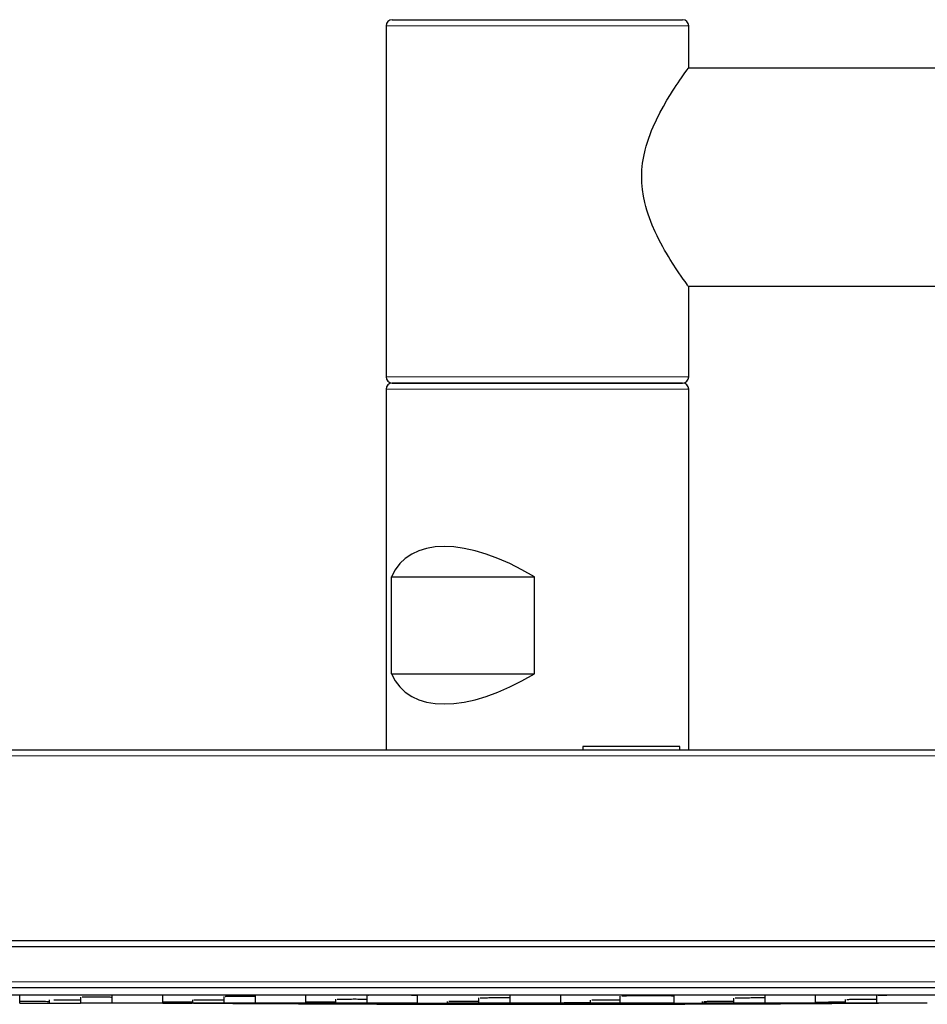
# Model space of a CAD drawing. Header units: millimetres. Extents: x 8 to 2401, y 12 to 2404.
# Tile 7 of 33: x 151 to 226, y 2323 to 2404. Entities that reach past the tile are written whole.
import ezdxf

# ---------------------------------------------------------------- set-up
doc = ezdxf.new("R2010")
doc.units = ezdxf.units.MM

msp = doc.modelspace()

# ---------------------------------------------------------------- linework, layer by layer
at = {"color": 7, "linetype": 'Continuous', "lineweight": 30}
for p, q in [((181.499, 2403.334), (181.499, 2374.334)), ((181.999, 2403.834), (205.999, 2403.834)), ((206.499, 2399.884), (206.499, 2403.334)), ((583.039, 2399.834), (206.462, 2399.834)), ((206.499, 2399.884), (206.499, 2399.884)), ((206.462, 2381.834), (583.039, 2381.834)), ((206.499, 2374.334), (206.499, 2381.785)), ((181.499, 2373.334), (181.499, 2343.534)), ((181.999, 2373.834), (203.456, 2373.834)), ((205.999, 2373.834), (181.999, 2373.834)), ((203.456, 2373.834), (205.999, 2373.834)), ((206.499, 2343.534), (206.499, 2373.334)), ((181.933, 2349.834), (181.933, 2357.834)), ((181.933, 2357.834), (193.754, 2357.834)), ((193.754, 2349.834), (193.754, 2357.834)), ((181.933, 2349.834), (193.754, 2349.834)), ((94.016, 2343.534), (272.795, 2343.534)), ((197.764, 2343.834), (197.764, 2343.534)), ((199.302, 2343.834), (197.764, 2343.834)), ((205.764, 2343.834), (199.302, 2343.834)), ((205.764, 2343.534), (205.764, 2343.834)), ((312.249, 2327.784), (75.748, 2327.784)), ((74.946, 2327.308), (313.051, 2327.308)), ((287.402, 2323.89), (75.483, 2323.89)), ((88.583, 2323.317), (299.414, 2323.317)), ((151.227, 2322.634), (151.227, 2323.317)), ((153.672, 2322.906), (153.672, 2322.634)), ((156.26, 2323.13), (156.26, 2322.634)), ((158.849, 2323.317), (158.849, 2322.634)), ((163.048, 2322.634), (163.048, 2323.317)), ((165.493, 2322.9), (165.493, 2322.634)), ((168.082, 2323.18), (168.082, 2322.634)), ((170.67, 2323.317), (170.67, 2322.634)), ((174.87, 2322.634), (174.87, 2323.317)), ((177.315, 2322.95), (177.315, 2322.634)), ((179.903, 2323.286), (179.903, 2322.634)), ((184.103, 2322.634), (184.103, 2323.274)), ((186.548, 2322.777), (186.548, 2322.634)), ((189.136, 2323.056), (189.136, 2322.634)), ((191.725, 2323.317), (191.725, 2322.634)), ((195.925, 2322.634), (195.925, 2323.317)), ((198.37, 2322.883), (198.37, 2322.634)), ((200.808, 2323.219), (200.808, 2322.634)), ((205.308, 2322.634), (205.308, 2323.229)), ((207.603, 2322.766), (207.603, 2322.634)), ((210.191, 2323.045), (210.191, 2322.634)), ((212.78, 2323.317), (212.78, 2322.634)), ((216.979, 2322.634), (216.979, 2323.317)), ((219.424, 2322.928), (219.424, 2322.634)), ((222.013, 2323.264), (222.013, 2322.634))]:
    msp.add_line(p, q, dxfattribs=at)
at = {"color": 252, "linetype": 'Continuous', "lineweight": 0}
for p, q in [((206.499, 2403.334), (181.499, 2403.334)), ((181.499, 2374.334), (206.499, 2374.334)), ((203.85, 2373.334), (181.499, 2373.334)), ((206.499, 2373.334), (203.85, 2373.334)), ((273.189, 2343.038), (93.516, 2343.038)), ((93.383, 2327.809), (294.614, 2327.809)), ((74.997, 2324.381), (287.784, 2324.381))]:
    msp.add_line(p, q, dxfattribs=at)
at = {"color": 7, "linetype": 'Continuous', "lineweight": 30, "flags": 128}
for points in [[(206.498, 2381.785), (206.496, 2381.787), (206.486, 2381.802), (206.466, 2381.828), (206.437, 2381.868), (206.4, 2381.919), (206.311, 2382.043), (206.195, 2382.206), (206.051, 2382.41), (205.883, 2382.651), (205.684, 2382.942), (205.464, 2383.271), (205.224, 2383.639), (204.97, 2384.041), (204.82, 2384.287), (204.667, 2384.543), (204.512, 2384.81), (204.356, 2385.086), (204.197, 2385.377), (204.039, 2385.677), (203.883, 2385.989), (203.73, 2386.309), (203.481, 2386.872), (203.249, 2387.464), (203.141, 2387.775), (203.039, 2388.093), (202.946, 2388.419), (202.862, 2388.751), (202.755, 2389.269), (202.675, 2389.801), (202.627, 2390.352), (202.614, 2390.91), (202.636, 2391.449), (202.691, 2391.988), (202.779, 2392.53), (202.897, 2393.064), (202.986, 2393.395), (203.085, 2393.721), (203.192, 2394.043), (203.307, 2394.358), (203.43, 2394.673), (203.559, 2394.98), (203.832, 2395.575), (204.116, 2396.139), (204.407, 2396.675), (204.702, 2397.185), (204.992, 2397.662), (205.156, 2397.922), (205.315, 2398.169), (205.469, 2398.405), (205.616, 2398.625), (205.759, 2398.836), (205.892, 2399.03), (206.016, 2399.208), (206.127, 2399.367), (206.259, 2399.553), (206.364, 2399.7), (206.442, 2399.806), (206.468, 2399.843), (206.487, 2399.868), (206.499, 2399.884), (206.499, 2399.884)], [(206.176, 2322.553), (214.093, 2322.585), (222.01, 2322.632), (222.176, 2322.633)]]:
    msp.add_lwpolyline(points, dxfattribs=at)
at = {"color": 7, "linetype": 'Continuous', "lineweight": 30}
for centre, radius, start, end in [((181.999, 2403.334), 0.5, 90, 180), ((205.999, 2403.334), 0.5, 0, 90), ((181.999, 2374.334), 0.5, 180, 270), ((205.999, 2374.334), 0.5, 270, 0), ((181.999, 2373.334), 0.5, 90, 180), ((205.999, 2373.334), 0.5, 0, 90), ((193.999, 6322.534), 4000, 269.577668, 269.825573), ((193.999, 6322.534), 4000, 269.872883, 270.127125)]:
    msp.add_arc(centre, radius, start, end, dxfattribs=at)
for centre, major_axis, start_param, end_param in [((193.999, 2347.834), (-11.235, 11.235), 5.185824, 6.472827), ((193.999, 2359.834), (11.235, 11.235), 2.951951, 4.238954)]:
    msp.add_ellipse(centre, major_axis=major_axis, ratio=0.487824, start_param=start_param, end_param=end_param, dxfattribs=at)
for points, knots in [([(151.227, 2322.797), (151.236, 2322.797), (151.275, 2322.797), (151.377, 2322.796), (151.531, 2322.796), (151.716, 2322.795), (151.926, 2322.793), (152.157, 2322.791), (152.406, 2322.789), (152.668, 2322.787), (152.939, 2322.784), (153.214, 2322.782), (153.461, 2322.779), (153.611, 2322.777), (153.672, 2322.777)], [0, 0, 0, 0, 0.028107, 0.118741, 0.210056, 0.300822, 0.39152, 0.482923, 0.573509, 0.664564, 0.755746, 0.846327, 0.93807, 1, 1, 1, 1]), ([(154.04, 2322.914), (154.068, 2322.914), (154.146, 2322.914), (154.306, 2322.914), (154.515, 2322.914), (154.746, 2322.913), (154.996, 2322.912), (155.257, 2322.91), (155.528, 2322.908), (155.803, 2322.905), (156.05, 2322.903), (156.2, 2322.901), (156.26, 2322.9)], [0, 0, 0, 0, 0.059321, 0.167486, 0.275549, 0.384437, 0.492422, 0.601439, 0.709225, 0.817545, 0.926684, 1, 1, 1, 1]), ([(156.394, 2323.139), (156.407, 2323.14), (156.449, 2323.141), (156.555, 2323.143), (156.71, 2323.145), (156.896, 2323.146), (157.106, 2323.147), (157.337, 2323.147), (157.586, 2323.146), (157.848, 2323.145), (158.119, 2323.144), (158.394, 2323.141), (158.64, 2323.139), (158.789, 2323.137), (158.849, 2323.136)], [0, 0, 0, 0, 0.0384147, 0.1282077, 0.218685, 0.3086259, 0.3984799, 0.4890152, 0.5788084, 0.6693853, 0.7590131, 0.8491454, 0.939736, 1, 1, 1, 1]), ([(165.627, 2322.908), (165.64, 2322.908), (165.681, 2322.909), (165.787, 2322.911), (165.943, 2322.912), (166.128, 2322.913), (166.337, 2322.914), (166.569, 2322.914), (166.818, 2322.914), (167.08, 2322.913), (167.351, 2322.912), (167.626, 2322.91), (167.872, 2322.908), (168.022, 2322.907), (168.082, 2322.906)], [0, 0, 0, 0, 0.038071, 0.12784, 0.218304, 0.308227, 0.398061, 0.48858, 0.578354, 0.668907, 0.758529, 0.848635, 0.939221, 1, 1, 1, 1]), ([(168.216, 2323.191), (168.228, 2323.192), (168.27, 2323.194), (168.377, 2323.196), (168.532, 2323.199), (168.718, 2323.202), (168.928, 2323.203), (169.159, 2323.204), (169.409, 2323.205), (169.67, 2323.205), (169.942, 2323.204), (170.216, 2323.203), (170.462, 2323.201), (170.611, 2323.199), (170.67, 2323.199)], [0, 0, 0, 0, 0.038516, 0.128307, 0.218811, 0.308774, 0.398641, 0.489194, 0.579002, 0.669578, 0.759226, 0.849385, 0.939926, 1, 1, 1, 1]), ([(177.449, 2322.96), (177.462, 2322.96), (177.503, 2322.962), (177.61, 2322.964), (177.765, 2322.967), (177.95, 2322.969), (178.16, 2322.97), (178.391, 2322.972), (178.641, 2322.972), (178.902, 2322.973), (179.174, 2322.972), (179.448, 2322.971), (179.694, 2322.97), (179.843, 2322.969), (179.903, 2322.969)], [0, 0, 0, 0, 0.037754, 0.127566, 0.218108, 0.30811, 0.398006, 0.488597, 0.578438, 0.669041, 0.758733, 0.848919, 0.939477, 1, 1, 1, 1]), ([(180.038, 2323.3), (180.05, 2323.3), (180.092, 2323.303), (180.199, 2323.306), (180.354, 2323.31), (180.54, 2323.313), (180.707, 2323.316), (180.818, 2323.317), (180.851, 2323.317)], [0, 0, 0, 0, 0.087779, 0.293271, 0.500443, 0.706398, 0.91209, 1, 1, 1, 1]), ([(182.573, 2323.317), (182.575, 2323.317), (182.667, 2323.316), (182.841, 2323.314), (183.087, 2323.311), (183.313, 2323.308), (183.517, 2323.303), (183.696, 2323.299), (183.844, 2323.294), (183.956, 2323.289), (184.002, 2323.286), (184.022, 2323.285)], [0, 0, 0, 0, 0.003713, 0.131954, 0.260416, 0.387756, 0.516126, 0.644564, 0.771862, 0.900227, 1, 1, 1, 1]), ([(186.683, 2322.784), (186.695, 2322.785), (186.737, 2322.786), (186.843, 2322.788), (186.998, 2322.79), (187.183, 2322.792), (187.393, 2322.794), (187.625, 2322.795), (187.874, 2322.796), (188.136, 2322.797), (188.407, 2322.797), (188.682, 2322.797), (188.927, 2322.796), (189.077, 2322.795), (189.136, 2322.795)], [0, 0, 0, 0, 0.03758, 0.127383, 0.217961, 0.308001, 0.397906, 0.48853, 0.578394, 0.669013, 0.758742, 0.848939, 0.939491, 1, 1, 1, 1]), ([(189.271, 2323.068), (189.284, 2323.069), (189.325, 2323.071), (189.432, 2323.074), (189.587, 2323.077), (189.772, 2323.08), (189.982, 2323.083), (190.214, 2323.085), (190.463, 2323.087), (190.725, 2323.088), (190.996, 2323.089), (191.271, 2323.089), (191.516, 2323.088), (191.665, 2323.088), (191.725, 2323.088)], [0, 0, 0, 0, 0.037803, 0.127616, 0.21819, 0.308238, 0.398149, 0.488773, 0.578645, 0.669277, 0.758989, 0.849206, 0.939758, 1, 1, 1, 1]), ([(198.506, 2322.893), (198.518, 2322.893), (198.559, 2322.895), (198.665, 2322.898), (198.82, 2322.901), (199.006, 2322.904), (199.216, 2322.906), (199.447, 2322.909), (199.697, 2322.911), (199.958, 2322.912), (200.23, 2322.913), (200.504, 2322.914), (200.699, 2322.914), (200.798, 2322.914), (200.808, 2322.914)], [0, 0, 0, 0, 0.038306, 0.133009, 0.228555, 0.323568, 0.418386, 0.513991, 0.608801, 0.704391, 0.799026, 0.894195, 0.9897, 1, 1, 1, 1]), ([(200.987, 2323.235), (201.022, 2323.237), (201.098, 2323.24), (201.255, 2323.245), (201.447, 2323.249), (201.667, 2323.253), (201.911, 2323.257), (202.174, 2323.26), (202.453, 2323.263), (202.743, 2323.264), (203.038, 2323.265), (203.234, 2323.266), (203.333, 2323.266)], [0, 0, 0, 0, 0.08866, 0.189733, 0.291054, 0.392072, 0.493605, 0.594221, 0.695583, 0.797447, 0.898376, 1, 1, 1, 1]), ([(203.333, 2323.266), (203.429, 2323.266), (203.623, 2323.265), (203.903, 2323.264), (204.169, 2323.263), (204.416, 2323.26), (204.64, 2323.257), (204.836, 2323.253), (205.003, 2323.249), (205.135, 2323.245), (205.233, 2323.24), (205.29, 2323.235), (205.313, 2323.231), (205.308, 2323.229), (205.308, 2323.229)], [0, 0, 0, 0, 0.090685, 0.182013, 0.272608, 0.363643, 0.454626, 0.545334, 0.636809, 0.727226, 0.818136, 0.909498, 0.999907, 1, 1, 1, 1]), ([(207.738, 2322.773), (207.75, 2322.774), (207.792, 2322.775), (207.899, 2322.778), (208.054, 2322.781), (208.239, 2322.783), (208.45, 2322.786), (208.681, 2322.789), (208.931, 2322.791), (209.193, 2322.793), (209.464, 2322.794), (209.739, 2322.795), (209.984, 2322.796), (210.132, 2322.796), (210.191, 2322.796)], [0, 0, 0, 0, 0.03844, 0.12815, 0.21872, 0.308828, 0.398657, 0.489291, 0.579189, 0.669745, 0.759441, 0.849703, 0.940222, 1, 1, 1, 1]), ([(210.326, 2323.057), (210.339, 2323.058), (210.38, 2323.06), (210.487, 2323.064), (210.642, 2323.068), (210.827, 2323.072), (211.037, 2323.075), (211.269, 2323.079), (211.518, 2323.082), (211.78, 2323.084), (212.051, 2323.086), (212.326, 2323.088), (212.571, 2323.089), (212.72, 2323.089), (212.78, 2323.089)], [0, 0, 0, 0, 0.0379542, 0.1277331, 0.2183157, 0.308409, 0.3982884, 0.4889326, 0.578836, 0.6694518, 0.7591588, 0.8494173, 0.9399689, 1, 1, 1, 1]), ([(219.557, 2322.938), (219.57, 2322.939), (219.613, 2322.94), (219.72, 2322.944), (219.876, 2322.948), (220.061, 2322.951), (220.271, 2322.955), (220.503, 2322.959), (220.752, 2322.962), (221.014, 2322.965), (221.285, 2322.967), (221.56, 2322.969), (221.805, 2322.971), (221.954, 2322.971), (222.013, 2322.971)], [0, 0, 0, 0, 0.040604, 0.130117, 0.220486, 0.310402, 0.400032, 0.49046, 0.580172, 0.670508, 0.759989, 0.850096, 0.94042, 1, 1, 1, 1]), ([(222.141, 2323.278), (222.155, 2323.279), (222.199, 2323.281), (222.308, 2323.286), (222.463, 2323.291), (222.648, 2323.296), (222.858, 2323.301), (223.09, 2323.305), (223.339, 2323.309), (223.601, 2323.313), (223.843, 2323.315), (223.996, 2323.316), (224.058, 2323.317)], [0, 0, 0, 0, 0.053751, 0.162292, 0.27192, 0.38091, 0.489632, 0.59927, 0.708034, 0.81763, 0.926132, 1, 1, 1, 1]), ([(225.658, 2323.317), (225.707, 2323.316), (225.816, 2323.315), (225.952, 2323.312), (226.066, 2323.309), (226.113, 2323.306), (226.134, 2323.305)], [0, 0, 0, 0, 0.220974, 0.496804, 0.775383, 1, 1, 1, 1]), ([(151.239, 2322.634), (151.268, 2322.634), (151.332, 2322.634), (151.472, 2322.634), (151.646, 2322.634), (151.849, 2322.634), (152.074, 2322.634), (152.317, 2322.634), (152.574, 2322.634), (152.843, 2322.634), (153.117, 2322.634), (153.392, 2322.634), (153.571, 2322.634), (153.661, 2322.634)], [0, 0, 0, 0, 0.074182, 0.16727, 0.260449, 0.352774, 0.445869, 0.538629, 0.630515, 0.723142, 0.815943, 0.907831, 1, 1, 1, 1]), ([(153.675, 2322.634), (153.675, 2322.634), (153.676, 2322.634), (153.707, 2322.634), (153.725, 2322.634)], [0, 0, 0, 0, 0.420684, 1, 1, 1, 1]), ([(153.725, 2322.634), (153.749, 2322.634), (153.797, 2322.634), (153.913, 2322.634), (154.059, 2322.634), (154.234, 2322.634), (154.436, 2322.634), (154.66, 2322.634), (154.903, 2322.634), (155.161, 2322.634), (155.429, 2322.634), (155.703, 2322.634), (155.978, 2322.634), (156.157, 2322.634), (156.246, 2322.634)], [0, 0, 0, 0, 0.083893, 0.167005, 0.250804, 0.33468, 0.417788, 0.501589, 0.585088, 0.667801, 0.751181, 0.834715, 0.917429, 1, 1, 1, 1]), ([(158.398, 2322.634), (158.306, 2322.634), (158.122, 2322.634), (157.849, 2322.634), (157.586, 2322.634), (157.336, 2322.634), (157.104, 2322.634), (156.894, 2322.634), (156.708, 2322.634), (156.552, 2322.634), (156.427, 2322.634), (156.333, 2322.634), (156.279, 2322.634), (156.256, 2322.634), (156.261, 2322.634), (156.262, 2322.634)], [0, 0, 0, 0, 0.082968, 0.165238, 0.24826, 0.33114, 0.413407, 0.496507, 0.579015, 0.660891, 0.743572, 0.826112, 0.907987, 0.990626, 1, 1, 1, 1]), ([(158.834, 2322.634), (158.781, 2322.634), (158.637, 2322.634), (158.49, 2322.634), (158.398, 2322.634)], [0, 0, 0, 0, 0.376271, 1, 1, 1, 1]), ([(160.983, 2322.634), (160.891, 2322.634), (160.707, 2322.634), (160.434, 2322.634), (160.171, 2322.634), (159.921, 2322.634), (159.689, 2322.634), (159.479, 2322.634), (159.294, 2322.634), (159.138, 2322.634), (159.014, 2322.634), (158.921, 2322.634), (158.866, 2322.634), (158.844, 2322.634), (158.85, 2322.634), (158.85, 2322.634)], [0, 0, 0, 0, 0.083055, 0.165411, 0.24852, 0.331486, 0.413838, 0.497024, 0.579614, 0.661571, 0.744335, 0.826955, 0.908908, 0.991627, 1, 1, 1, 1]), ([(163.047, 2322.634), (163.045, 2322.634), (163.041, 2322.634), (162.991, 2322.634), (162.906, 2322.634), (162.789, 2322.634), (162.64, 2322.634), (162.461, 2322.634), (162.257, 2322.634), (162.031, 2322.634), (161.786, 2322.634), (161.527, 2322.634), (161.257, 2322.634), (161.075, 2322.634), (160.983, 2322.634)], [0, 0, 0, 0, 0.074176, 0.15785, 0.242285, 0.326845, 0.410522, 0.494785, 0.579372, 0.663105, 0.747443, 0.831909, 0.915606, 1, 1, 1, 1]), ([(163.048, 2322.736), (163.058, 2322.736), (163.096, 2322.737), (163.199, 2322.737), (163.353, 2322.738), (163.538, 2322.738), (163.748, 2322.737), (163.979, 2322.736), (164.228, 2322.735), (164.49, 2322.734), (164.761, 2322.732), (165.036, 2322.73), (165.283, 2322.729), (165.433, 2322.727), (165.493, 2322.727)], [0, 0, 0, 0, 0.028393, 0.119031, 0.210349, 0.301124, 0.391814, 0.483206, 0.573827, 0.66537, 0.755837, 0.846685, 0.93841, 1, 1, 1, 1]), ([(163.061, 2322.634), (163.089, 2322.634), (163.153, 2322.634), (163.291, 2322.634), (163.464, 2322.634), (163.664, 2322.634), (163.888, 2322.634), (164.131, 2322.634), (164.388, 2322.634), (164.656, 2322.634), (164.93, 2322.634), (165.205, 2322.634), (165.389, 2322.634), (165.478, 2322.634), (165.479, 2322.634)], [0, 0, 0, 0, 0.072937, 0.165715, 0.258662, 0.3507, 0.443436, 0.53653, 0.628565, 0.721161, 0.814053, 0.906098, 0.998889, 1, 1, 1, 1]), ([(167.632, 2322.634), (167.54, 2322.634), (167.356, 2322.634), (167.084, 2322.634), (166.821, 2322.634), (166.57, 2322.634), (166.338, 2322.634), (166.128, 2322.634), (165.942, 2322.634), (165.786, 2322.634), (165.661, 2322.634), (165.567, 2322.634), (165.512, 2322.634), (165.489, 2322.634), (165.495, 2322.634), (165.495, 2322.634)], [0, 0, 0, 0, 0.082935, 0.165173, 0.248162, 0.331009, 0.413243, 0.49631, 0.578785, 0.660628, 0.743277, 0.825786, 0.90763, 0.990239, 1, 1, 1, 1]), ([(168.068, 2322.634), (168.014, 2322.634), (167.871, 2322.634), (167.724, 2322.634), (167.632, 2322.634)], [0, 0, 0, 0, 0.374533, 1, 1, 1, 1]), ([(170.219, 2322.634), (170.126, 2322.634), (169.942, 2322.634), (169.67, 2322.634), (169.407, 2322.634), (169.157, 2322.634), (168.924, 2322.634), (168.714, 2322.634), (168.529, 2322.634), (168.373, 2322.634), (168.248, 2322.634), (168.155, 2322.634), (168.1, 2322.634), (168.077, 2322.634), (168.083, 2322.634), (168.083, 2322.634)], [0, 0, 0, 0, 0.083, 0.165296, 0.248337, 0.331241, 0.413531, 0.496655, 0.579185, 0.661082, 0.743785, 0.826349, 0.908245, 0.990903, 1, 1, 1, 1]), ([(170.656, 2322.634), (170.602, 2322.634), (170.458, 2322.634), (170.31, 2322.634), (170.219, 2322.634)], [0, 0, 0, 0, 0.37854, 1, 1, 1, 1]), ([(172.804, 2322.634), (172.712, 2322.634), (172.529, 2322.634), (172.258, 2322.634), (171.996, 2322.634), (171.747, 2322.634), (171.515, 2322.634), (171.305, 2322.634), (171.12, 2322.634), (170.963, 2322.634), (170.838, 2322.634), (170.744, 2322.634), (170.689, 2322.634), (170.666, 2322.634), (170.671, 2322.634), (170.672, 2322.634)], [0, 0, 0, 0, 0.08264, 0.16459, 0.247281, 0.329894, 0.411841, 0.494557, 0.57731, 0.659249, 0.741818, 0.824379, 0.906322, 0.989065, 1, 1, 1, 1]), ([(174.206, 2322.598), (174.115, 2322.599), (173.932, 2322.6), (173.662, 2322.601), (173.403, 2322.603), (173.158, 2322.604), (172.931, 2322.606), (172.727, 2322.608), (172.549, 2322.609), (172.399, 2322.611), (172.281, 2322.612), (172.196, 2322.613), (172.146, 2322.615), (172.133, 2322.615), (172.154, 2322.616), (172.212, 2322.617), (172.305, 2322.617), (172.431, 2322.617), (172.587, 2322.617), (172.772, 2322.617), (172.982, 2322.617), (173.213, 2322.616), (173.462, 2322.615), (173.724, 2322.614), (173.995, 2322.613), (174.271, 2322.612), (174.546, 2322.61), (174.815, 2322.609), (175.074, 2322.607), (175.319, 2322.606), (175.545, 2322.604), (175.75, 2322.602), (175.929, 2322.601), (176.078, 2322.599), (176.196, 2322.598), (176.28, 2322.597), (176.33, 2322.595), (176.344, 2322.594), (176.322, 2322.594), (176.264, 2322.593), (176.172, 2322.593), (176.046, 2322.593), (175.89, 2322.593), (175.705, 2322.593), (175.496, 2322.593), (175.265, 2322.594), (175.016, 2322.595), (174.754, 2322.596), (174.483, 2322.597), (174.298, 2322.598), (174.206, 2322.598)], [0, 0, 0, 0, 0.020737, 0.041644, 0.062468, 0.083248, 0.1041, 0.124964, 0.145732, 0.166451, 0.187474, 0.208284, 0.229012, 0.249982, 0.270801, 0.291536, 0.312477, 0.333236, 0.354151, 0.374941, 0.395711, 0.416647, 0.437398, 0.458402, 0.479124, 0.499891, 0.520978, 0.541696, 0.562399, 0.583326, 0.604083, 0.624906, 0.645969, 0.66668, 0.687404, 0.708202, 0.729093, 0.749872, 0.770647, 0.791575, 0.812327, 0.833153, 0.854018, 0.874808, 0.895713, 0.916401, 0.937312, 0.958172, 0.978937, 1, 1, 1, 1]), ([(174.868, 2322.634), (174.866, 2322.634), (174.862, 2322.634), (174.813, 2322.634), (174.728, 2322.634), (174.611, 2322.634), (174.462, 2322.634), (174.283, 2322.634), (174.079, 2322.634), (173.853, 2322.634), (173.607, 2322.634), (173.348, 2322.634), (173.079, 2322.634), (172.896, 2322.634), (172.804, 2322.634)], [0, 0, 0, 0, 0.0739558, 0.157663, 0.2421598, 0.3265085, 0.4102185, 0.4947527, 0.5790939, 0.6628091, 0.7473643, 0.831799, 0.9155204, 1, 1, 1, 1]), ([(174.87, 2322.732), (174.879, 2322.733), (174.918, 2322.733), (175.021, 2322.734), (175.176, 2322.736), (175.361, 2322.737), (175.571, 2322.737), (175.802, 2322.738), (176.051, 2322.738), (176.313, 2322.737), (176.584, 2322.736), (176.859, 2322.735), (177.105, 2322.734), (177.255, 2322.733), (177.315, 2322.733)], [0, 0, 0, 0, 0.028898, 0.119508, 0.210842, 0.301619, 0.392304, 0.483686, 0.574311, 0.665712, 0.756205, 0.847156, 0.938604, 1, 1, 1, 1]), ([(176.865, 2322.634), (176.773, 2322.634), (176.59, 2322.634), (176.319, 2322.634), (176.057, 2322.634), (175.807, 2322.634), (175.575, 2322.634), (175.365, 2322.634), (175.179, 2322.634), (175.024, 2322.634), (174.925, 2322.634), (174.889, 2322.634), (174.882, 2322.634)], [0, 0, 0, 0, 0.108925, 0.216926, 0.325888, 0.434766, 0.542768, 0.651779, 0.760829, 0.868827, 0.977676, 1, 1, 1, 1]), ([(177.301, 2322.634), (177.247, 2322.634), (177.105, 2322.634), (176.957, 2322.634), (176.865, 2322.634)], [0, 0, 0, 0, 0.374068, 1, 1, 1, 1]), ([(179.453, 2322.634), (179.36, 2322.634), (179.176, 2322.634), (178.904, 2322.634), (178.641, 2322.634), (178.391, 2322.634), (178.158, 2322.634), (177.948, 2322.634), (177.763, 2322.634), (177.606, 2322.634), (177.482, 2322.634), (177.388, 2322.634), (177.333, 2322.634), (177.31, 2322.634), (177.316, 2322.634), (177.317, 2322.634)], [0, 0, 0, 0, 0.082977, 0.16525, 0.248269, 0.33115, 0.413418, 0.49652, 0.579027, 0.660903, 0.743584, 0.826126, 0.908002, 0.990643, 1, 1, 1, 1]), ([(179.889, 2322.634), (179.835, 2322.634), (179.692, 2322.634), (179.544, 2322.634), (179.453, 2322.634)], [0, 0, 0, 0, 0.3773, 1, 1, 1, 1]), ([(182.039, 2322.634), (181.947, 2322.634), (181.763, 2322.634), (181.491, 2322.634), (181.228, 2322.634), (180.978, 2322.634), (180.745, 2322.634), (180.535, 2322.634), (180.35, 2322.634), (180.194, 2322.634), (180.069, 2322.634), (179.976, 2322.634), (179.921, 2322.634), (179.899, 2322.634), (179.904, 2322.634), (179.905, 2322.634)], [0, 0, 0, 0, 0.0830218, 0.165339, 0.2484022, 0.3313257, 0.4136353, 0.49678, 0.5793268, 0.6612419, 0.7439631, 0.8265426, 0.9084561, 0.9911336, 1, 1, 1, 1]), ([(183.437, 2322.548), (183.347, 2322.548), (183.164, 2322.549), (182.895, 2322.55), (182.635, 2322.55), (182.391, 2322.551), (182.164, 2322.552), (181.959, 2322.552), (181.781, 2322.553), (181.631, 2322.553), (181.513, 2322.554), (181.429, 2322.554), (181.379, 2322.554), (181.366, 2322.554), (181.388, 2322.554), (181.446, 2322.554), (181.539, 2322.554), (181.665, 2322.554), (181.821, 2322.554), (182.006, 2322.553), (182.216, 2322.553), (182.447, 2322.552), (182.698, 2322.551), (182.961, 2322.551), (183.232, 2322.55), (183.483, 2322.549), (183.711, 2322.549), (183.915, 2322.548), (184.114, 2322.548), (184.309, 2322.547), (184.496, 2322.547), (184.672, 2322.546), (184.834, 2322.546), (185, 2322.545), (185.164, 2322.545), (185.313, 2322.544), (185.429, 2322.544), (185.514, 2322.544), (185.563, 2322.543), (185.577, 2322.543), (185.555, 2322.543), (185.497, 2322.543), (185.405, 2322.543), (185.279, 2322.544), (185.123, 2322.544), (184.939, 2322.544), (184.731, 2322.545), (184.5, 2322.545), (184.25, 2322.546), (183.987, 2322.547), (183.715, 2322.547), (183.53, 2322.548), (183.437, 2322.548)], [0, 0, 0, 0, 0.020655, 0.041607, 0.062466, 0.083181, 0.103908, 0.124965, 0.145817, 0.166567, 0.187471, 0.208319, 0.229082, 0.249974, 0.270778, 0.291541, 0.312466, 0.333222, 0.354151, 0.374927, 0.395711, 0.416677, 0.437383, 0.458667, 0.479383, 0.499874, 0.515688, 0.531166, 0.54687, 0.562397, 0.578528, 0.594222, 0.609637, 0.624923, 0.646078, 0.666765, 0.687419, 0.708206, 0.729093, 0.749886, 0.770652, 0.791578, 0.812339, 0.833143, 0.853978, 0.874818, 0.895332, 0.916035, 0.937317, 0.958057, 0.978909, 1, 1, 1, 1]), ([(184.101, 2322.634), (184.099, 2322.634), (184.096, 2322.634), (184.046, 2322.634), (183.962, 2322.634), (183.844, 2322.634), (183.695, 2322.634), (183.517, 2322.634), (183.313, 2322.634), (183.087, 2322.634), (182.842, 2322.634), (182.583, 2322.634), (182.313, 2322.634), (182.131, 2322.634), (182.039, 2322.634)], [0, 0, 0, 0, 0.0738634, 0.1575762, 0.2420922, 0.3264573, 0.4101729, 0.4947013, 0.5792501, 0.6629696, 0.7473333, 0.8319723, 0.9157076, 1, 1, 1, 1]), ([(186.026, 2322.593), (185.934, 2322.594), (185.751, 2322.594), (185.482, 2322.595), (185.222, 2322.596), (184.978, 2322.597), (184.751, 2322.598), (184.548, 2322.6), (184.37, 2322.601), (184.22, 2322.603), (184.102, 2322.605), (184.017, 2322.606), (183.968, 2322.608), (183.954, 2322.609), (183.976, 2322.611), (184.034, 2322.612), (184.127, 2322.613), (184.253, 2322.615), (184.41, 2322.616), (184.594, 2322.616), (184.805, 2322.617), (185.036, 2322.617), (185.285, 2322.617), (185.547, 2322.617), (185.818, 2322.617), (186.093, 2322.617), (186.368, 2322.616), (186.637, 2322.615), (186.896, 2322.614), (187.142, 2322.613), (187.369, 2322.612), (187.573, 2322.61), (187.752, 2322.609), (187.901, 2322.607), (188.018, 2322.605), (188.102, 2322.604), (188.152, 2322.602), (188.166, 2322.601), (188.143, 2322.599), (188.084, 2322.598), (188.012, 2322.597), (187.949, 2322.596), (187.929, 2322.596)], [0, 0, 0, 0, 0.025278, 0.050709, 0.075994, 0.101372, 0.12662, 0.152022, 0.177185, 0.202387, 0.228068, 0.253198, 0.2784, 0.304111, 0.329312, 0.354515, 0.38014, 0.405377, 0.430833, 0.456129, 0.481394, 0.50686, 0.53211, 0.55757, 0.582797, 0.608133, 0.633601, 0.658824, 0.684174, 0.709697, 0.734908, 0.760218, 0.785823, 0.811021, 0.836248, 0.861575, 0.887011, 0.912243, 0.937566, 0.963018, 0.988222, 1, 1, 1, 1]), ([(188.685, 2322.634), (188.593, 2322.634), (188.409, 2322.634), (188.137, 2322.634), (187.874, 2322.634), (187.623, 2322.634), (187.391, 2322.634), (187.181, 2322.634), (186.996, 2322.634), (186.839, 2322.634), (186.715, 2322.634), (186.621, 2322.634), (186.566, 2322.634), (186.544, 2322.634), (186.549, 2322.634), (186.55, 2322.634)], [0, 0, 0, 0, 0.082987, 0.16527, 0.248299, 0.33119, 0.413468, 0.496579, 0.579097, 0.660984, 0.743676, 0.826231, 0.908119, 0.990771, 1, 1, 1, 1]), ([(189.122, 2322.634), (189.068, 2322.634), (188.925, 2322.634), (188.777, 2322.634), (188.685, 2322.634)], [0, 0, 0, 0, 0.3779634, 1, 1, 1, 1]), ([(191.273, 2322.634), (191.181, 2322.634), (190.997, 2322.634), (190.724, 2322.634), (190.461, 2322.634), (190.211, 2322.634), (189.979, 2322.634), (189.769, 2322.634), (189.584, 2322.634), (189.427, 2322.634), (189.303, 2322.634), (189.209, 2322.634), (189.155, 2322.634), (189.132, 2322.634), (189.138, 2322.634), (189.138, 2322.634)], [0, 0, 0, 0, 0.083003, 0.165302, 0.248347, 0.331252, 0.413544, 0.49667, 0.5792, 0.661098, 0.743803, 0.826367, 0.908266, 0.990929, 1, 1, 1, 1]), ([(191.711, 2322.634), (191.656, 2322.634), (191.513, 2322.634), (191.365, 2322.634), (191.273, 2322.634)], [0, 0, 0, 0, 0.379043, 1, 1, 1, 1]), ([(193.86, 2322.634), (193.769, 2322.634), (193.586, 2322.634), (193.315, 2322.634), (193.052, 2322.634), (192.803, 2322.634), (192.571, 2322.634), (192.361, 2322.634), (192.176, 2322.634), (192.019, 2322.634), (191.893, 2322.634), (191.799, 2322.634), (191.744, 2322.634), (191.721, 2322.634), (191.726, 2322.634), (191.727, 2322.634)], [0, 0, 0, 0, 0.0825012, 0.1644785, 0.247373, 0.3301294, 0.412102, 0.4947302, 0.5775176, 0.6594904, 0.7420805, 0.8247209, 0.9066915, 0.989424, 1, 1, 1, 1]), ([(195.257, 2322.543), (195.166, 2322.543), (194.983, 2322.543), (194.713, 2322.543), (194.454, 2322.543), (194.21, 2322.544), (193.983, 2322.544), (193.78, 2322.544), (193.603, 2322.545), (193.453, 2322.545), (193.335, 2322.546), (193.25, 2322.547), (193.201, 2322.547), (193.188, 2322.548), (193.209, 2322.549), (193.267, 2322.55), (193.36, 2322.55), (193.487, 2322.551), (193.644, 2322.552), (193.829, 2322.552), (194.039, 2322.553), (194.27, 2322.553), (194.52, 2322.554), (194.782, 2322.554), (195.053, 2322.554), (195.328, 2322.554), (195.602, 2322.554), (195.872, 2322.554), (196.131, 2322.554), (196.376, 2322.554), (196.602, 2322.554), (196.807, 2322.553), (196.985, 2322.553), (197.134, 2322.552), (197.252, 2322.551), (197.336, 2322.551), (197.385, 2322.55), (197.399, 2322.549), (197.376, 2322.549), (197.318, 2322.548), (197.225, 2322.547), (197.099, 2322.546), (196.942, 2322.546), (196.756, 2322.545), (196.546, 2322.545), (196.315, 2322.544), (196.066, 2322.544), (195.805, 2322.544), (195.533, 2322.543), (195.349, 2322.543), (195.257, 2322.543)], [0, 0, 0, 0, 0.0207873, 0.0416988, 0.0624688, 0.0832893, 0.1041129, 0.124966, 0.1454838, 0.1661906, 0.1874772, 0.2082031, 0.2289667, 0.2499839, 0.2703611, 0.2910743, 0.3124815, 0.333163, 0.3541177, 0.374946, 0.3956863, 0.4166443, 0.437404, 0.4583259, 0.4790855, 0.4998952, 0.5207894, 0.541557, 0.5624004, 0.5832747, 0.6040337, 0.6249076, 0.6458621, 0.666599, 0.6874045, 0.7082314, 0.7291827, 0.7498736, 0.7707545, 0.7917127, 0.8123297, 0.8332922, 0.8541365, 0.8748106, 0.896026, 0.9167144, 0.9373143, 0.9582023, 0.9790599, 1, 1, 1, 1]), ([(195.923, 2322.634), (195.921, 2322.634), (195.917, 2322.634), (195.868, 2322.634), (195.784, 2322.634), (195.667, 2322.634), (195.517, 2322.634), (195.339, 2322.634), (195.135, 2322.634), (194.909, 2322.634), (194.664, 2322.634), (194.404, 2322.634), (194.135, 2322.634), (193.952, 2322.634), (193.86, 2322.634)], [0, 0, 0, 0, 0.07315, 0.156917, 0.241591, 0.325983, 0.409753, 0.494368, 0.578954, 0.662729, 0.74717, 0.831663, 0.915454, 1, 1, 1, 1]), ([(195.925, 2322.665), (195.934, 2322.666), (195.974, 2322.666), (196.077, 2322.668), (196.232, 2322.67), (196.417, 2322.672), (196.627, 2322.673), (196.859, 2322.675), (197.108, 2322.676), (197.37, 2322.677), (197.641, 2322.678), (197.916, 2322.678), (198.161, 2322.678), (198.31, 2322.678), (198.37, 2322.678)], [0, 0, 0, 0, 0.029849, 0.120333, 0.211692, 0.302547, 0.393163, 0.484578, 0.575216, 0.666582, 0.75708, 0.848038, 0.939321, 1, 1, 1, 1]), ([(197.917, 2322.634), (197.825, 2322.634), (197.641, 2322.634), (197.369, 2322.634), (197.106, 2322.634), (196.856, 2322.634), (196.623, 2322.634), (196.413, 2322.634), (196.228, 2322.634), (196.074, 2322.634), (195.977, 2322.634), (195.942, 2322.634), (195.937, 2322.634)], [0, 0, 0, 0, 0.109548, 0.218167, 0.327772, 0.437193, 0.545805, 0.655518, 0.764448, 0.872545, 0.981706, 1, 1, 1, 1]), ([(198.356, 2322.634), (198.301, 2322.634), (198.157, 2322.634), (198.009, 2322.634), (197.917, 2322.634)], [0, 0, 0, 0, 0.3798654, 1, 1, 1, 1]), ([(200.505, 2322.634), (200.414, 2322.634), (200.231, 2322.634), (199.96, 2322.634), (199.697, 2322.634), (199.448, 2322.634), (199.216, 2322.634), (199.006, 2322.634), (198.821, 2322.634), (198.664, 2322.634), (198.538, 2322.634), (198.444, 2322.634), (198.389, 2322.634), (198.365, 2322.634), (198.371, 2322.634), (198.372, 2322.634)], [0, 0, 0, 0, 0.082489, 0.164454, 0.247334, 0.330075, 0.412037, 0.494659, 0.577438, 0.659405, 0.741991, 0.824628, 0.906596, 0.989327, 1, 1, 1, 1]), ([(200.795, 2322.634), (200.79, 2322.634), (200.695, 2322.634), (200.598, 2322.634), (200.505, 2322.634)], [0, 0, 0, 0, 0.050766, 1, 1, 1, 1]), ([(205.307, 2322.634), (205.307, 2322.634), (205.314, 2322.634), (205.29, 2322.634), (205.233, 2322.634), (205.136, 2322.634), (205.003, 2322.634), (204.836, 2322.634), (204.64, 2322.634), (204.417, 2322.634), (204.169, 2322.634), (203.904, 2322.634), (203.623, 2322.634), (203.333, 2322.634), (203.039, 2322.634), (202.744, 2322.634), (202.455, 2322.634), (202.177, 2322.634), (201.913, 2322.634), (201.669, 2322.634), (201.449, 2322.634), (201.256, 2322.634), (201.095, 2322.634), (200.966, 2322.634), (200.874, 2322.634), (200.818, 2322.634), (200.812, 2322.634), (200.809, 2322.634)], [0, 0, 0, 0, 0.002906, 0.044313, 0.086204, 0.127868, 0.169272, 0.211144, 0.25289, 0.294297, 0.33609, 0.377883, 0.419292, 0.461044, 0.502859, 0.544271, 0.586004, 0.627766, 0.669178, 0.710963, 0.752663, 0.794072, 0.835914, 0.877578, 0.918984, 0.960854, 1, 1, 1, 1]), ([(202.874, 2322.544), (202.877, 2322.544), (202.932, 2322.544), (203.065, 2322.544), (203.272, 2322.545), (203.505, 2322.545), (203.753, 2322.546), (204.015, 2322.547), (204.286, 2322.547), (204.56, 2322.548), (204.833, 2322.549), (205.103, 2322.55), (205.363, 2322.55), (205.609, 2322.551), (205.835, 2322.552), (206.027, 2322.552), (206.131, 2322.553), (206.176, 2322.553)], [0, 0, 0, 0, 0.00418, 0.076474, 0.148232, 0.220648, 0.293049, 0.364835, 0.437113, 0.509728, 0.580676, 0.652513, 0.726478, 0.798043, 0.869923, 0.943229, 1, 1, 1, 1]), ([(207.077, 2322.594), (206.986, 2322.594), (206.802, 2322.594), (206.533, 2322.593), (206.274, 2322.593), (206.029, 2322.593), (205.803, 2322.593), (205.599, 2322.593), (205.421, 2322.593), (205.272, 2322.594), (205.155, 2322.595), (205.071, 2322.596), (205.022, 2322.597), (205.009, 2322.598), (205.031, 2322.6), (205.089, 2322.601), (205.183, 2322.603), (205.309, 2322.604), (205.466, 2322.606), (205.651, 2322.608), (205.862, 2322.609), (206.093, 2322.611), (206.343, 2322.612), (206.604, 2322.613), (206.875, 2322.615), (207.151, 2322.616), (207.425, 2322.616), (207.695, 2322.617), (207.954, 2322.617), (208.199, 2322.617), (208.425, 2322.617), (208.629, 2322.617), (208.807, 2322.617), (208.956, 2322.616), (209.073, 2322.615), (209.158, 2322.614), (209.207, 2322.613), (209.22, 2322.612), (209.197, 2322.61), (209.138, 2322.609), (209.052, 2322.607), (208.97, 2322.606), (208.932, 2322.606)], [0, 0, 0, 0, 0.0250469, 0.0502305, 0.0752359, 0.1003391, 0.1254503, 0.1505062, 0.1756892, 0.2006087, 0.2257959, 0.2508029, 0.2757417, 0.3010808, 0.3259213, 0.3508654, 0.3763516, 0.4012779, 0.4264744, 0.4515827, 0.4765425, 0.5017701, 0.5268061, 0.5519501, 0.5769093, 0.6020721, 0.6272458, 0.6522235, 0.6773544, 0.7024874, 0.7274705, 0.7526379, 0.7777411, 0.8027137, 0.8279081, 0.8529251, 0.878129, 0.9031446, 0.9281882, 0.9534331, 0.9783656, 1, 1, 1, 1]), ([(209.737, 2322.634), (209.646, 2322.634), (209.463, 2322.634), (209.192, 2322.634), (208.929, 2322.634), (208.68, 2322.634), (208.448, 2322.634), (208.238, 2322.634), (208.053, 2322.634), (207.896, 2322.634), (207.771, 2322.634), (207.677, 2322.634), (207.622, 2322.634), (207.598, 2322.634), (207.604, 2322.634), (207.605, 2322.634)], [0, 0, 0, 0, 0.082516, 0.164511, 0.247425, 0.3302, 0.412193, 0.494843, 0.577659, 0.659658, 0.742271, 0.824943, 0.906944, 0.989708, 1, 1, 1, 1]), ([(210.177, 2322.634), (210.122, 2322.634), (209.978, 2322.634), (209.829, 2322.634), (209.737, 2322.634)], [0, 0, 0, 0, 0.3798981, 1, 1, 1, 1]), ([(212.326, 2322.634), (212.235, 2322.634), (212.052, 2322.634), (211.781, 2322.634), (211.518, 2322.634), (211.269, 2322.634), (211.037, 2322.634), (210.827, 2322.634), (210.642, 2322.634), (210.485, 2322.634), (210.36, 2322.634), (210.265, 2322.634), (210.21, 2322.634), (210.187, 2322.634), (210.192, 2322.634), (210.193, 2322.634)], [0, 0, 0, 0, 0.0825, 0.164479, 0.247379, 0.330139, 0.412114, 0.494744, 0.577541, 0.65952, 0.742114, 0.824765, 0.906746, 0.989489, 1, 1, 1, 1]), ([(212.765, 2322.634), (212.711, 2322.634), (212.567, 2322.634), (212.419, 2322.634), (212.326, 2322.634)], [0, 0, 0, 0, 0.378927, 1, 1, 1, 1]), ([(214.916, 2322.634), (214.824, 2322.634), (214.641, 2322.634), (214.37, 2322.634), (214.108, 2322.634), (213.858, 2322.634), (213.626, 2322.634), (213.416, 2322.634), (213.231, 2322.634), (213.074, 2322.634), (212.948, 2322.634), (212.854, 2322.634), (212.798, 2322.634), (212.775, 2322.634), (212.781, 2322.634), (212.782, 2322.634)], [0, 0, 0, 0, 0.082478, 0.164435, 0.247312, 0.33005, 0.412, 0.494603, 0.577371, 0.659323, 0.741889, 0.824511, 0.906463, 0.989177, 1, 1, 1, 1]), ([(216.308, 2322.601), (216.217, 2322.6), (216.034, 2322.599), (215.765, 2322.598), (215.505, 2322.596), (215.261, 2322.595), (215.035, 2322.594), (214.831, 2322.594), (214.653, 2322.593), (214.504, 2322.593), (214.388, 2322.593), (214.303, 2322.593), (214.255, 2322.593), (214.242, 2322.593), (214.265, 2322.594), (214.324, 2322.595), (214.417, 2322.596), (214.543, 2322.597), (214.701, 2322.598), (214.886, 2322.6), (215.096, 2322.601), (215.328, 2322.603), (215.577, 2322.605), (215.839, 2322.606), (216.11, 2322.608), (216.385, 2322.609), (216.659, 2322.611), (216.929, 2322.612), (217.188, 2322.614), (217.433, 2322.615), (217.659, 2322.616), (217.863, 2322.616), (218.041, 2322.617), (218.19, 2322.617), (218.307, 2322.617), (218.391, 2322.617), (218.44, 2322.617), (218.453, 2322.617), (218.43, 2322.616), (218.372, 2322.615), (218.279, 2322.614), (218.152, 2322.613), (217.996, 2322.612), (217.809, 2322.61), (217.599, 2322.609), (217.367, 2322.607), (217.118, 2322.605), (216.856, 2322.604), (216.584, 2322.602), (216.4, 2322.601), (216.308, 2322.601)], [0, 0, 0, 0, 0.020838, 0.041741, 0.062468, 0.083337, 0.104172, 0.124965, 0.145913, 0.166597, 0.187479, 0.208373, 0.229053, 0.24999, 0.27079, 0.291613, 0.312483, 0.333212, 0.354106, 0.374947, 0.395664, 0.416582, 0.437405, 0.45818, 0.47904, 0.499893, 0.520691, 0.541413, 0.562401, 0.583242, 0.603975, 0.62491, 0.645741, 0.666479, 0.687407, 0.708168, 0.729082, 0.749875, 0.770637, 0.791592, 0.812331, 0.833175, 0.854051, 0.874812, 0.895935, 0.91665, 0.937315, 0.95825, 0.979104, 1, 1, 1, 1]), ([(216.977, 2322.634), (216.976, 2322.634), (216.972, 2322.634), (216.923, 2322.634), (216.839, 2322.634), (216.722, 2322.634), (216.573, 2322.634), (216.394, 2322.634), (216.19, 2322.634), (215.964, 2322.634), (215.719, 2322.634), (215.46, 2322.634), (215.191, 2322.634), (215.008, 2322.634), (214.916, 2322.634)], [0, 0, 0, 0, 0.073151, 0.156925, 0.241502, 0.32594, 0.409722, 0.494312, 0.578909, 0.662695, 0.747147, 0.831641, 0.91544, 1, 1, 1, 1]), ([(216.979, 2322.711), (216.989, 2322.711), (217.029, 2322.712), (217.133, 2322.714), (217.288, 2322.717), (217.474, 2322.719), (217.684, 2322.722), (217.915, 2322.724), (218.165, 2322.727), (218.427, 2322.729), (218.698, 2322.731), (218.973, 2322.733), (219.218, 2322.734), (219.366, 2322.735), (219.424, 2322.735)], [0, 0, 0, 0, 0.030786, 0.121227, 0.212512, 0.30347, 0.393989, 0.485395, 0.576127, 0.667171, 0.758062, 0.848913, 0.940154, 1, 1, 1, 1]), ([(218.969, 2322.634), (218.877, 2322.634), (218.694, 2322.634), (218.423, 2322.634), (218.161, 2322.634), (217.912, 2322.634), (217.68, 2322.634), (217.471, 2322.634), (217.285, 2322.634), (217.13, 2322.634), (217.033, 2322.634), (216.997, 2322.634), (216.992, 2322.634)], [0, 0, 0, 0, 0.109146, 0.217401, 0.326658, 0.4358, 0.544053, 0.653312, 0.76267, 0.870922, 0.979975, 1, 1, 1, 1]), ([(219.41, 2322.634), (219.355, 2322.634), (219.21, 2322.634), (219.061, 2322.634), (218.969, 2322.634)], [0, 0, 0, 0, 0.38198, 1, 1, 1, 1]), ([(221.558, 2322.634), (221.467, 2322.634), (221.284, 2322.634), (221.013, 2322.634), (220.75, 2322.634), (220.501, 2322.634), (220.269, 2322.634), (220.06, 2322.634), (219.874, 2322.634), (219.717, 2322.634), (219.592, 2322.634), (219.498, 2322.634), (219.443, 2322.634), (219.42, 2322.634), (219.426, 2322.634), (219.426, 2322.634)], [0, 0, 0, 0, 0.082524, 0.16453, 0.247458, 0.330249, 0.412252, 0.494905, 0.577734, 0.659742, 0.742362, 0.825044, 0.907055, 0.989829, 1, 1, 1, 1]), ([(221.999, 2322.634), (221.944, 2322.634), (221.799, 2322.634), (221.651, 2322.634), (221.558, 2322.634)], [0, 0, 0, 0, 0.380531, 1, 1, 1, 1]), ([(224.148, 2322.634), (224.057, 2322.634), (223.874, 2322.634), (223.603, 2322.634), (223.34, 2322.634), (223.091, 2322.634), (222.859, 2322.634), (222.649, 2322.634), (222.464, 2322.634), (222.307, 2322.634), (222.181, 2322.634), (222.087, 2322.634), (222.032, 2322.634), (222.008, 2322.634), (222.014, 2322.634), (222.015, 2322.634)], [0, 0, 0, 0, 0.082486, 0.164452, 0.247339, 0.330088, 0.412048, 0.494659, 0.577441, 0.659405, 0.741981, 0.824618, 0.906585, 0.989312, 1, 1, 1, 1]), ([(226.211, 2322.634), (226.209, 2322.634), (226.205, 2322.634), (226.156, 2322.634), (226.072, 2322.634), (225.955, 2322.634), (225.805, 2322.634), (225.627, 2322.634), (225.423, 2322.634), (225.197, 2322.634), (224.952, 2322.634), (224.693, 2322.634), (224.423, 2322.634), (224.24, 2322.634), (224.148, 2322.634)], [0, 0, 0, 0, 0.073225, 0.156994, 0.241581, 0.326013, 0.409788, 0.494371, 0.578956, 0.662734, 0.74718, 0.83166, 0.915448, 1, 1, 1, 1])]:
    msp.add_open_spline(points, degree=3, knots=knots, dxfattribs=at)

doc.saveas('drawing.dxf')
